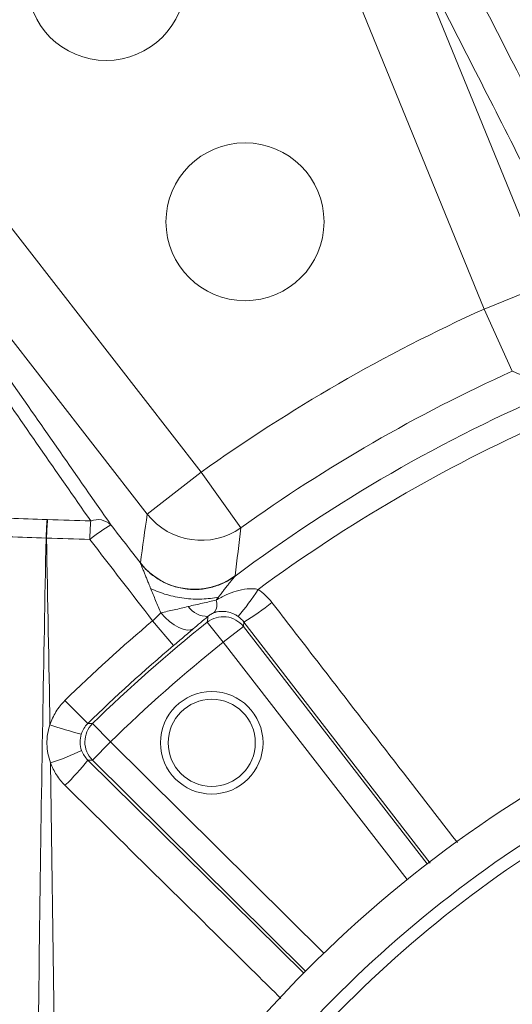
# Model space of a CAD drawing. Header units: millimetres. Extents: x 0 to 16820, y 0 to 11880.
# Tile 45 of 99: x 7908 to 7965, y 6427 to 6542. Entities that reach past the tile are written whole.
import ezdxf

# ---------------------------------------------------------------- set-up
doc = ezdxf.new("R2010")
doc.units = ezdxf.units.MM
doc.header["$LTSCALE"] = 20
doc.styles.add('SLDTEXTSTYLE0', font='TXT', dxfattribs={"width": 0.605})
doc.dimstyles.new('SLDDIMSTYLE1', dxfattribs={"dimtxt": 140, "dimasz": 100, "dimexe": 0, "dimexo": 0.0625, "dimgap": 35, "dimtad": 1, "dimtoh": 1, "dimdec": 4, "dimlfac": 20, "dimzin": 12, "dimdsep": 46, "dimtxsty": 'SLDTEXTSTYLE0', "dimsah": 1, "dimcen": 0.09, "dimadec": 1, "dimazin": 0, "dimtfac": 1, "dimtofl": 0, "dimtmove": 0, "dimatfit": 3, "dimfxl": 0, "dimfrac": 2, "dimtolj": 1, "dimtzin": 12, "dimarcsym": 0})

# ---------------------------------------------------------------- blocks, each defined once
blk = doc.blocks.new('*D10')
at = {"color": 7, "linetype": 'Continuous', "lineweight": 0}
for p, q in [((6701.68, 6330.23), (5210.96, 6330.23)), ((9384.18, 6330.23), (10874.9, 6330.23))]:
    blk.add_line(p, q, dxfattribs=at)
blk.add_arc((8042.93, 6330.23), 2801.97, 0, 180, dxfattribs=at)
for points in [[(5240.96, 6330.23), (5257.74, 6429.95), (5227.75, 6430.49)], [(10844.9, 6330.23), (10858.12, 6430.49), (10828.12, 6429.95)]]:
    blk.add_solid(points, dxfattribs=at)
at = {"color": 7, "linetype": 'Continuous', "lineweight": 0, "char_height": 140, "attachment_point": 1, "style": 'SLDTEXTSTYLE0'}
for s, insert in [('180°', (7900.14, 9312.67)), ('+', (7787.9, 9312.67))]:
    blk.add_mtext(s, dxfattribs=dict(at, insert=insert))

msp = doc.modelspace()

# ---------------------------------------------------------------- linework, layer by layer
at = {"color": 8, "linetype": 'Continuous', "lineweight": 0}
for p, q in [((7952.7726585, 6552.5829553), (7969.5585565, 6511.3826965)), ((7962.1600091, 6508.3683645), (7945.3741112, 6549.5686233)), ((7901.7639198, 6524.3902675), (7929.0514416, 6489.2531241)), ((7922.7416798, 6484.3529602), (7895.454158, 6519.4901036)), ((7969.5585565, 6511.3826965), (7962.1600091, 6508.3683645)), ((7965.4592377, 6501.0923909), (7962.1600091, 6508.3683645)), ((7922.7416798, 6484.3529602), (7929.0514416, 6489.2531241)), ((7933.7030052, 6482.7579216), (7929.0514416, 6489.2531241)), ((7923.3718057, 6471.85497), (7925.8243141, 6468.9499736)), ((7931.6279359, 6469.3371169), (7929.7561816, 6471.6763228)), ((7933.9967538, 6471.1712517), (7931.6279359, 6469.3371169)), ((7934.060001, 6471.6998798), (7933.9967538, 6471.1712517)), ((7933.9967538, 6471.1712517), (7955.5042136, 6443.3939825)), ((7955.8561064, 6443.4478567), (7934.060001, 6471.6998798)), ((7953.1526992, 6441.5374999), (7931.6279359, 6469.3371169)), ((7913.1143069, 6462.5157916), (7915.7772223, 6459.8023652)), ((7918.4321082, 6457.6624348), (7916.3384479, 6459.8053149)), ((7918.4321082, 6457.6624348), (7916.3229585, 6455.5347985)), ((7918.4321082, 6457.6624348), (7943.4013024, 6432.9101927)), ((7911.4333803, 6455.200698), (7911.9542216, 6416.1328977)), ((7916.3229585, 6455.5347985), (7915.7905629, 6455.5364463)), ((7915.7905629, 6455.5364463), (7941.0762219, 6430.5580154)), ((7941.2720802, 6430.8024545), (7916.3229585, 6455.5347985))]:
    msp.add_line(p, q, dxfattribs=at)
at = {"color": 8, "linetype": 'Continuous', "lineweight": 0, "flags": 128}
for points in [[(7928.1159698, 6470.9007957), (7927.7977583, 6470.775497), (7927.402975, 6470.7618767), (7926.9453129, 6470.860407), (7926.4406456, 6471.0676705), (7925.9064774, 6471.3764784), (7925.3613355, 6471.7761197), (7924.8241281, 6472.2527332), (7924.3134878, 6472.7897878)], [(7929.7561816, 6471.6763228), (7929.8134037, 6472.1233231), (7929.8432479, 6472.3552293)], [(7915.7772223, 6459.8023652), (7915.9554621, 6459.8033685), (7916.3384479, 6459.8053149)]]:
    msp.add_lwpolyline(points, dxfattribs=at)
at = {"color": 7, "linetype": 'Continuous', "lineweight": 30}
for radius in [2552, 680]:
    msp.add_circle((8042.9334284, 6330.2342175), radius, dxfattribs=at)
at = {"color": 7, "linetype": 'Continuous', "lineweight": 0}
for centre, radius in [((7917.9334284, 6546.7405685), 9.25), ((7934.1834284, 6518.5947429), 9.25), ((7930.2880202, 6457.5566901), 6), ((7930.2880202, 6457.5566901), 5.1)]:
    msp.add_circle(centre, radius, dxfattribs=at)
for centre, radius, start, end in [((7563.4566122, 6265.2820497), 500, 33.551976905, 39.459400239), ((8042.9334284, 6330.2342175), 143, 100.177366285, 142.526703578)]:
    msp.add_arc(centre, radius, start, end, dxfattribs=at)
at = {"color": 8, "linetype": 'Continuous', "lineweight": 0}
for centre, radius, start, end in [((8042.9334284, 6330.2342175), 195.5917165, 114.391513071, 125.608486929), ((8042.9334284, 6330.2342175), 187.6026803, 114.391513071, 125.608486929), ((8042.9334284, 6330.2342175), 183.424643, 113.152060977, 126.815052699), ((8042.9334284, 6330.2342175), 180.5653213, 114.072915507, 126.427084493), ((7964.8332121, 6479.9174617), 53.9529526, 175.966882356, 178.27925208), ((7963.626363, 6479.915504), 52.6940251, 175.870157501, 178.238005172), ((7916.9395232, 6481.4410788), 2.2615073, 46.662251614, 111.098860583), ((7929.0565252, 6489.2880597), 8.0145169, 218.00789539, 305.433521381), ((7971.7797179, 6479.754363), 55.7836361, 176.097454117, 178.335837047), ((7926.0775817, 6469.4885619), 15.5703376, 119.157228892, 130.238444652), ((7928.2526424, 6483.5579826), 8.0146454, 218.012467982, 306.623174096), ((7913.2318401, 6489.7487929), 26.6066817, 319.189713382, 327.669439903), ((7929.8337413, 6475.1914713), 2.836258, 216.038789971, 270.192045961), ((7929.1526417, 6473.7820008), 1.735669, 325.680346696, 16.7509941), ((7921.0346432, 6493.6233698), 25.5009678, 300.715729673, 309.698603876), ((7931.6263056, 6469.3234288), 3.0055739, 37.937295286, 128.478332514), ((8042.9334284, 6330.2342175), 185.3413585, 130.172328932, 134.461718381), ((8042.9334284, 6330.2342175), 181.1489949, 128.6656278, 134.3343722), ((8042.9334284, 6330.2342175), 181.5395429, 130.172328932, 134.461718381), ((8042.9334284, 6330.2342175), 178.1531063, 128.6656278, 134.3343722), ((7927.7756417, 6508.4302852), 51.4590724, 251.392177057, 255.64683815), ((7918.445893, 6457.6623848), 3.0055739, 134.521667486, 225.062704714), ((7902.8625434, 6481.6919029), 27.8431891, 287.928219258, 295.981571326), ((8042.9334284, 6330.2342175), 138.3987744, 114.662507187, 149.621513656), ((7895.6178791, 6471.1365164), 25.5009678, 313.301396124, 322.284270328), ((8042.9334284, 6330.2342175), 136.9132067, 114.586356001, 148.922912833), ((8042.9334284, 6330.2342175), 120.0572208, 118.708825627, 143.752492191), ((8042.9334284, 6330.2342175), 115.4672378, 120.071383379, 140.351396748)]:
    msp.add_arc(centre, radius, start, end, dxfattribs=at)
for centre, major_axis, ratio, start_param, end_param in [((8872.1176405, 5332.2421326), (-1165.1605894, 1499.2268484), 0.0413286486, 0.6457613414, 0.6636944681), ((8874.4838012, 5334.0796941), (-1165.1655646, 1496.2245281), 0.0413490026, 0.6456809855, 0.6636141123)]:
    msp.add_ellipse(centre, major_axis=major_axis, ratio=ratio, start_param=start_param, end_param=end_param, dxfattribs=at)
for points in [[(7974.4521401, 6539.3037844), (7969.9893338, 6547.4394141), (7965.4365592, 6555.2542744), (7960.8328907, 6562.7611917)], [(7970.5049108, 6498.928371), (7968.8192956, 6499.6619134), (7967.1374738, 6500.3830204), (7965.4592377, 6501.0923909)], [(7906.5817743, 6483.8559355), (7908.0590456, 6483.8068304), (7909.5364138, 6483.7589043), (7911.0138706, 6483.7121383)], [(7911.0138706, 6483.7121383), (7911.0323018, 6483.7115549), (7911.0507326, 6483.7109645), (7911.0691628, 6483.7103671)], [(7911.0691628, 6483.7103671), (7912.754468, 6483.6557381), (7914.4398944, 6483.6026176), (7916.1254297, 6483.5509762)], [(7921.9380896, 6478.6223), (7922.1972584, 6480.5436545), (7922.4653007, 6482.4536454), (7922.7416798, 6484.3529602)], [(7918.4915904, 6483.08592), (7919.6402045, 6481.5980765), (7920.7890375, 6480.1102032), (7921.9380896, 6478.6223)], [(7933.7030052, 6482.7579216), (7933.4708123, 6480.8902563), (7933.2475511, 6479.0130169), (7933.0337754, 6477.1256185)], [(7910.9045895, 6481.5375719), (7909.4254216, 6481.5879123), (7907.9463451, 6481.6394048), (7906.4673682, 6481.6920677)], [(7910.9572529, 6481.5357275), (7910.939699, 6481.5363493), (7910.9221445, 6481.5369641), (7910.9045895, 6481.5375719)], [(7911.3556326, 6459.6612435), (7911.2265269, 6466.9540945), (7911.0891821, 6474.2455669), (7910.9572529, 6481.5357275)], [(7916.0196102, 6481.3743778), (7914.3320445, 6481.4266779), (7912.6445881, 6481.4804515), (7910.9572529, 6481.5357275)], [(7923.3718057, 6471.85497), (7920.9200964, 6475.0282053), (7918.4693474, 6478.2013642), (7916.0196102, 6481.3743778)], [(7921.9584579, 6478.5773382), (7921.9526828, 6478.5929911), (7921.9458888, 6478.6079847), (7921.9380896, 6478.6223)], [(7933.0337754, 6477.1256185), (7933.0323101, 6477.1126808), (7933.0274377, 6477.0972137), (7933.019156, 6477.0792119)], [(7931.0832003, 6474.6362131), (7930.9937892, 6474.5187011), (7930.9042667, 6474.4006914), (7930.81466, 6474.2822429)], [(7935.7138662, 6475.5194567), (7936.3313031, 6475.0996625), (7936.8676657, 6474.59388), (7937.3233627, 6474.0025396)], [(7929.8432479, 6472.3552293), (7929.2439806, 6471.8615557), (7928.6692777, 6471.3770589), (7928.1159698, 6470.9007957)], [(7934.060001, 6471.6998798), (7933.8654118, 6471.9559463), (7933.6357033, 6472.1762737), (7933.3698449, 6472.3598232)]]:
    msp.add_open_spline(points, degree=3, dxfattribs=at)
for points, knots in [([(7953.7628723, 6560.1426862), (7957.6266343, 6552.6795273), (7961.5750199, 6544.9913795), (7969.6414452, 6529.1659953), (7973.7574985, 6521.0326329), (7977.9579488, 6512.6770372)], [0, 0, 0, 0, 0.5, 0.5, 1, 1, 1, 1]), ([(7974.7516063, 6509.28372), (7970.9520473, 6516.8700833), (7967.220615, 6524.2714391), (7959.8929712, 6538.7069411), (7956.2980274, 6545.7385731), (7952.7726585, 6552.5829553)], [0, 0, 0, 0, 0.5, 0.5, 1, 1, 1, 1]), ([(7909.8855348, 6414.8590995), (7910.0648769, 6429.9454147), (7910.3291804, 6452.1787159), (7910.7646167, 6474.3957993), (7910.9045895, 6481.5375719)], [0, 0, 0, 0, 0.6785458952, 1, 1, 1, 1]), ([(7923.1390876, 6475.6412686), (7923.1007095, 6475.735248), (7923.0260753, 6475.9180107), (7922.8908735, 6476.2500543), (7922.7276965, 6476.6510868), (7922.544254, 6477.1052265), (7922.3923384, 6477.4808043), (7922.2803363, 6477.7605019), (7922.1962699, 6477.9712002), (7922.1192577, 6478.1645987), (7922.0564289, 6478.3235592), (7922.011079, 6478.4394651), (7921.9789051, 6478.5227023), (7921.9651065, 6478.5595728), (7921.9584579, 6478.5773382)], [0, 0, 0, 0, 0.0835078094, 0.1623983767, 0.2975244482, 0.4465344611, 0.5819860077, 0.6554578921, 0.7241783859, 0.7995399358, 0.866936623, 0.9148213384, 0.9589582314, 1, 1, 1, 1]), ([(7933.019156, 6477.0792119), (7932.6470149, 6476.8037095), (7932.2369537, 6476.5508727), (7931.3496947, 6476.1152941), (7930.8724854, 6475.9327259), (7929.8700991, 6475.6602864), (7929.3450195, 6475.5705902), (7928.2755148, 6475.4986191), (7927.7312857, 6475.5164432), (7926.6570536, 6475.6619435), (7926.1272757, 6475.7895893), (7925.1138367, 6476.1436866), (7924.6303391, 6476.3699904), (7923.7335026, 6476.8996719), (7923.3202125, 6477.2028546), (7922.576654, 6477.8593208), (7922.2463297, 6478.2124398), (7921.9584579, 6478.5773382)], [0, 0, 0, 0, 0.125, 0.125, 0.25, 0.25, 0.375, 0.375, 0.5, 0.5, 0.625, 0.625, 0.75, 0.75, 0.875, 0.875, 1, 1, 1, 1]), ([(7933.019156, 6477.0792119), (7933.0112675, 6477.0710874), (7932.9951764, 6477.0545149), (7932.9646505, 6477.0209888), (7932.9290522, 6476.9807226), (7932.8879109, 6476.9330515), (7932.8413792, 6476.8781678), (7932.789429, 6476.8160162), (7932.7320799, 6476.7466106), (7932.6693454, 6476.6699473), (7932.5827926, 6476.5633436), (7932.4686714, 6476.4211917), (7932.3319936, 6476.2491893), (7932.1902158, 6476.069879), (7931.9978005, 6475.8248278), (7931.7556152, 6475.5130025), (7931.4984825, 6475.1796832), (7931.2771083, 6474.8906975), (7931.1490645, 6474.722653), (7931.0832003, 6474.6362131)], [0, 0, 0, 0, 0.02508498, 0.0511690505, 0.0784161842, 0.1069701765, 0.136955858, 0.1684808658, 0.2016376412, 0.2365054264, 0.2731521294, 0.3413536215, 0.4142726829, 0.4790235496, 0.5495241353, 0.692356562, 0.8230819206, 0.9089955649, 1, 1, 1, 1]), ([(7931.0832003, 6474.6362131), (7930.4659104, 6474.500337), (7929.8067872, 6474.4185423), (7928.449739, 6474.368683), (7927.7519207, 6474.4006224), (7926.3651943, 6474.5760652), (7925.6763951, 6474.7195548), (7924.3548096, 6475.1083034), (7923.7221272, 6475.3535319), (7923.1390876, 6475.6412686)], [0, 0, 0, 0, 0.25, 0.25, 0.5, 0.5, 0.75, 0.75, 1, 1, 1, 1]), ([(7924.3134878, 6472.7897878), (7924.1137934, 6473.2709257), (7923.9156015, 6473.7502401), (7923.5237692, 6474.701565), (7923.3299699, 6475.1739514), (7923.1390876, 6475.6412686)], [0, 0, 0, 0, 0.5, 0.5, 1, 1, 1, 1]), ([(7930.81466, 6474.2822429), (7931.1895748, 6474.5018653), (7931.5713275, 6474.7002433), (7932.3528662, 6475.051054), (7932.7542211, 6475.204264), (7933.5755439, 6475.4493594), (7933.9929424, 6475.5418547), (7934.6388093, 6475.607764), (7934.8540483, 6475.6169037), (7935.284084, 6475.5998187), (7935.4989613, 6475.5741803), (7935.7138662, 6475.5194567)], [0, 0, 0, 0, 0.25, 0.25, 0.5, 0.5, 0.75, 0.75, 0.875, 0.875, 1, 1, 1, 1]), ([(7924.3134878, 6472.7897878), (7924.8320383, 6472.9013604), (7925.3610041, 6473.0152604), (7926.4372978, 6473.2560267), (7926.984641, 6473.3828228), (7927.5402896, 6473.5228076)], [0, 0, 0, 0, 0.5, 0.5, 1, 1, 1, 1]), ([(7927.5402896, 6473.5228076), (7928.0946761, 6473.6624744), (7928.6505688, 6473.7846346), (7929.4798922, 6473.969567), (7929.7548103, 6474.031178), (7930.2923255, 6474.1552645), (7930.5561378, 6474.2179943), (7930.81466, 6474.2822429)], [0, 0, 0, 0, 0.5, 0.5, 0.75, 0.75, 1, 1, 1, 1]), ([(7937.3233627, 6474.0025396), (7938.9496963, 6471.8923378), (7946.1795075, 6462.5115074), (7953.4218868, 6453.1313693), (7959.0351052, 6445.8612772)], [0, 0, 0, 0, 0.2249482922, 1, 1, 1, 1]), ([(7923.3718057, 6471.85497), (7923.539334, 6472.0136603), (7923.704978, 6472.1741189), (7924.0199618, 6472.4865683), (7924.1704778, 6472.6396296), (7924.3134878, 6472.7897878)], [0, 0, 0, 0, 0.5, 0.5, 1, 1, 1, 1]), ([(7930.5861393, 6472.8034143), (7930.5216867, 6472.7803251), (7930.4501939, 6472.7503853), (7930.3069582, 6472.6798854), (7930.2366136, 6472.6400773), (7930.1091785, 6472.5601659), (7930.0500827, 6472.5190321), (7929.9412427, 6472.4373835), (7929.8909359, 6472.396498), (7929.8432479, 6472.3552293)], [0, 0, 0, 0, 0.25, 0.25, 0.5, 0.5, 0.75, 0.75, 1, 1, 1, 1]), ([(7933.3698449, 6472.3598232), (7933.2463148, 6472.4451088), (7933.1234962, 6472.5182933), (7932.8777187, 6472.6463363), (7932.7545686, 6472.7010617), (7932.3934162, 6472.8383561), (7932.1636854, 6472.8954762), (7931.7137227, 6472.9604135), (7931.4921196, 6472.9679943), (7931.1601202, 6472.9408158), (7931.0491198, 6472.9252682), (7930.8226354, 6472.8781754), (7930.7072892, 6472.8468144), (7930.5861393, 6472.8034143)], [0, 0, 0, 0, 0.125, 0.125, 0.25, 0.25, 0.5, 0.5, 0.75, 0.75, 0.875, 0.875, 1, 1, 1, 1]), ([(7928.1159698, 6470.9007957), (7927.7605926, 6470.5949025), (7927.3909378, 6470.2789373), (7926.6244551, 6469.62671), (7926.2247503, 6469.2880371), (7925.8243141, 6468.9499736)], [0, 0, 0, 0, 0.5, 0.5, 1, 1, 1, 1]), ([(7911.3556326, 6459.6612435), (7911.5267498, 6460.1971178), (7911.7602425, 6460.7072395), (7912.3552893, 6461.6746123), (7912.7083598, 6462.1174013), (7913.1143069, 6462.5157916)], [0, 0, 0, 0, 0.5, 0.5, 1, 1, 1, 1]), ([(7911.4333803, 6455.200698), (7911.1593491, 6455.9163333), (7911.0138819, 6456.6571795), (7910.9869635, 6458.1904244), (7911.1063118, 6458.936063), (7911.3556326, 6459.6612435)], [0, 0, 0, 0, 0.5, 0.5, 1, 1, 1, 1]), ([(7915.7772223, 6459.8023652), (7915.6024123, 6459.632067), (7915.450046, 6459.4424362), (7915.193158, 6459.0270492), (7915.0925172, 6458.8078634), (7915.0190402, 6458.5774493)], [0, 0, 0, 0, 0.5, 0.5, 1, 1, 1, 1]), ([(7915.0190402, 6458.5774493), (7914.919016, 6458.2637868), (7914.8730656, 6457.9428018), (7914.8877999, 6457.2866845), (7914.9481108, 6456.9693336), (7915.0601444, 6456.6626857)], [0, 0, 0, 0, 0.5, 0.5, 1, 1, 1, 1]), ([(7915.0601444, 6456.6626857), (7915.137541, 6456.4508428), (7915.2406067, 6456.2450754), (7915.4856075, 6455.8682287), (7915.6279708, 6455.6947359), (7915.7905629, 6455.5364463)], [0, 0, 0, 0, 0.5, 0.5, 1, 1, 1, 1]), ([(7913.107363, 6452.5780329), (7912.7317975, 6452.9486295), (7912.4045941, 6453.354019), (7911.8435989, 6454.232002), (7911.6089291, 6454.7100936), (7911.4333803, 6455.200698)], [0, 0, 0, 0, 0.5, 0.5, 1, 1, 1, 1]), ([(7938.3823291, 6427.6108797), (7937.4141549, 6428.5683192), (7928.9911417, 6436.897942), (7920.5649846, 6445.2160451), (7913.107363, 6452.5780329)], [0, 0, 0, 0, 0.1149439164, 1, 1, 1, 1])]:
    msp.add_open_spline(points, degree=3, knots=knots, dxfattribs=at)

# ---------------------------------------------------------------- dimensions: what is measured, and where the dimension line sits
at = {"color": 7, "linetype": 'Continuous', "lineweight": 0}
dim = msp.add_angular_dim_2l(base=(8042.9334284, 9132.2049447), line1=((9384.1845053, 6330.2342175), (8042.9334284, 6330.2342175)), line2=((6701.6823515, 6330.2342175), (8042.9334284, 6330.2342175)), text='+<>', dimstyle='SLDDIMSTYLE1', dxfattribs=at)
dim.commit()
dim.dimension.update_dxf_attribs({"geometry": '*D10', "text_midpoint": (8042.9334284, 9132.2049447), "dimtype": 162})

doc.saveas('drawing.dxf')
